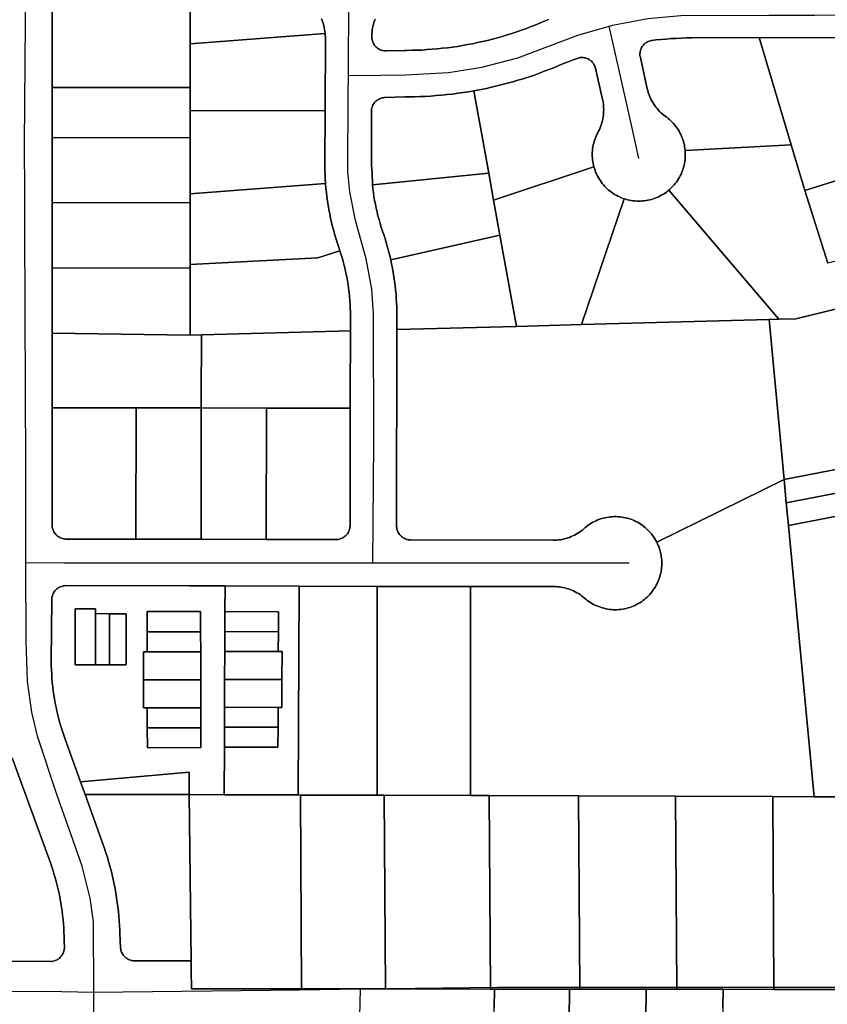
# Model space of a CAD drawing. Header units: feet. Extents: x -20058473 to 1466342, y -20424011 to 753407.
# Tile 12 of 58: x 1456602 to 1457470, y 713831 to 714889. Entities that reach past the tile are written whole.
import ezdxf

# ---------------------------------------------------------------- set-up
doc = ezdxf.new("R2010")
doc.units = ezdxf.units.FT
doc.header["$MEASUREMENT"] = 0
doc.layers.add('Parcels_exported', color=7, linetype='Continuous')
doc.layers.add('RoadCenterlines_ft_export', color=7, linetype='Continuous')

msp = doc.modelspace()

# ---------------------------------------------------------------- linework, layer by layer
at = {"layer": 'Parcels_exported'}
for points in [[(1456637, 715111), (1456637, 714815.9), (1456637, 714762.1), (1456637, 714692.1), (1456637, 714622.1), (1456637, 714552.1), (1456637, 714472.1), (1456637, 714346.1), (1456637, 714345), (1456637.1, 714343.9), (1456637.3, 714342.8), (1456637.6, 714341.7), (1456638, 714340.7), (1456638.4, 714339.7), (1456638.9, 714338.7), (1456639.5, 714337.8), (1456640.1, 714336.9), (1456640.8, 714336.1), (1456641.6, 714335.3), (1456642.4, 714334.5), (1456643.3, 714333.9), (1456644.2, 714333.3), (1456645.1, 714332.7), (1456646.1, 714332.3), (1456647.1, 714331.9), (1456648.2, 714331.6), (1456649.3, 714331.3), (1456650.3, 714331.2), (1456651.4, 714331.1), (1456652, 714331.1), (1456727, 714331), (1456797, 714330.9), (1456867, 714330.7), (1456942, 714330.6), (1456943, 714330.6), (1456944.1, 714330.7), (1456945.2, 714330.9), (1456946.3, 714331.2), (1456947.3, 714331.6), (1456948.3, 714332), (1456949.3, 714332.5), (1456950.2, 714333.1), (1456951.1, 714333.7), (1456952, 714334.4), (1456952.8, 714335.2), (1456953.5, 714336), (1456954.2, 714336.8), (1456954.8, 714337.8), (1456955.3, 714338.7), (1456955.8, 714339.7), (1456956.2, 714340.7), (1456956.5, 714341.8), (1456956.7, 714342.8), (1456956.9, 714343.9), (1456957, 714345), (1456957, 714345.6), (1456957.2, 714471.6), (1456957.2, 714484.7), (1456957.3, 714554.7), (1456957.3, 714570.4), (1456957.3, 714574.6), (1456957.2, 714578.9), (1456957, 714583.1), (1456956.7, 714587.4), (1456956.4, 714591.6), (1456955.9, 714595.8), (1456955.4, 714600), (1456954.8, 714604.2), (1456954.1, 714608.4), (1456953.4, 714612.6), (1456952.6, 714616.7), (1456951.6, 714620.9), (1456950.7, 714625), (1456949.6, 714629.1), (1456948.5, 714633.2), (1456947.2, 714637.3), (1456946.1, 714640.7), (1456945, 714644.1), (1456943.5, 714648.5), (1456942.1, 714653), (1456940.7, 714657.5), (1456939.5, 714662), (1456938.3, 714666.5), (1456937.2, 714671.1), (1456936.1, 714675.7), (1456935.2, 714680.3), (1456934.3, 714684.9), (1456933.5, 714689.5), (1456932.8, 714694.1), (1456932.2, 714698.8), (1456931.6, 714703.4), (1456931.1, 714708.1), (1456930.7, 714712.8), (1456930.4, 714717.5), (1456930.2, 714722.2), (1456930, 714726.9), (1456929.9, 714731.6), (1456929.9, 714733.6), (1456930.2, 714791.2), (1456930.5, 714870.3), (1456930.4, 714871.9), (1456930.3, 714873.9), (1456930.3, 714874.4), (1456930, 714876.4), (1456929.7, 714878.4), (1456929.3, 714880.4), (1456928.9, 714882.3), (1456928.3, 714884.2), (1456927.7, 714886.1), (1456927, 714888), (1456926.3, 714889.9)], [(1456926.3, 714889.9), (1456927, 714888), (1456927.7, 714886.1), (1456928.3, 714884.2), (1456928.9, 714882.3), (1456929.3, 714880.4), (1456929.7, 714878.4), (1456930, 714876.4), (1456930.3, 714874.4), (1456930.3, 714873.9), (1456785.2, 714863), (1456785.2, 714945.6)], [(1456983.8, 714889.5), (1456983.1, 714887.7), (1456982.5, 714885.8), (1456982, 714883.8), (1456981.5, 714881.9), (1456981.1, 714879.9), (1456980.8, 714877.9), (1456980.6, 714876), (1456980.4, 714874), (1456980.4, 714872), (1456980.4, 714870), (1456980.4, 714869.4), (1456980.5, 714868.3), (1456980.7, 714867.2), (1456981, 714866.2), (1456981.3, 714865.1), (1456981.7, 714864.1), (1456982.2, 714863.2), (1456982.8, 714862.2), (1456983.4, 714861.3), (1456984.1, 714860.5), (1456984.8, 714859.7), (1456985.6, 714858.9), (1456986.5, 714858.2), (1456987.4, 714857.6), (1456988.4, 714857.1), (1456989.3, 714856.6), (1456990.4, 714856.2), (1456991.4, 714855.9), (1456992.5, 714855.6), (1456993.6, 714855.5), (1456994.7, 714855.4), (1456995.7, 714855.4), (1457015.7, 714855.9), (1457017.8, 714855.9), (1457023.3, 714856), (1457028.7, 714856.1), (1457034.2, 714856.3), (1457039.7, 714856.7), (1457045.1, 714857.1), (1457050.6, 714857.5), (1457056, 714858.1), (1457061.5, 714858.7), (1457066.9, 714859.4), (1457072.3, 714860.2), (1457077.7, 714861.1), (1457083.1, 714862.1), (1457088.5, 714863.1), (1457093.9, 714864.2), (1457099.2, 714865.4), (1457104.6, 714866.6), (1457109.9, 714868), (1457115.2, 714869.4), (1457120.4, 714870.9), (1457125.7, 714872.5), (1457130.9, 714874.1), (1457136.1, 714875.9), (1457141.3, 714877.7), (1457146.4, 714879.5), (1457151.5, 714881.5), (1457156.6, 714883.5), (1457161.7, 714885.6), (1457164.9, 714887), (1457170.3, 714889.2)], [(1457170.3, 714889.2), (1457164.9, 714887), (1457161.7, 714885.6), (1457156.6, 714883.5), (1457151.5, 714881.5), (1457146.4, 714879.5), (1457141.3, 714877.7), (1457136.1, 714875.9), (1457130.9, 714874.1), (1457125.7, 714872.5), (1457120.4, 714870.9), (1457115.2, 714869.4), (1457109.9, 714868), (1457104.6, 714866.6), (1457099.2, 714865.4), (1457093.9, 714864.2), (1457088.5, 714863.1), (1457083.1, 714862.1), (1457077.7, 714861.1), (1457072.3, 714860.2), (1457066.9, 714859.4), (1457061.5, 714858.7), (1457056, 714858.1), (1457050.6, 714857.5), (1457045.1, 714857.1), (1457039.7, 714856.7), (1457034.2, 714856.3), (1457028.7, 714856.1), (1457023.3, 714856), (1457017.8, 714855.9), (1457015.7, 714855.9), (1456995.7, 714855.4), (1456994.7, 714855.4), (1456993.6, 714855.5), (1456992.5, 714855.6), (1456991.4, 714855.9), (1456990.4, 714856.2), (1456989.3, 714856.6), (1456988.4, 714857.1), (1456987.4, 714857.6), (1456986.5, 714858.2), (1456985.6, 714858.9), (1456984.8, 714859.7), (1456984.1, 714860.5), (1456983.4, 714861.3), (1456982.8, 714862.2), (1456982.2, 714863.2), (1456981.7, 714864.1), (1456981.3, 714865.1), (1456981, 714866.2), (1456980.7, 714867.2), (1456980.5, 714868.3), (1456980.4, 714869.4), (1456980.4, 714870), (1456980.4, 714872), (1456980.4, 714874), (1456980.6, 714876), (1456980.8, 714877.9), (1456981.1, 714879.9), (1456981.5, 714881.9), (1456982, 714883.8), (1456982.5, 714885.8), (1456983.1, 714887.7), (1456983.8, 714889.5)], [(1457577, 714869.4), (1457396.3, 714869.8), (1457323.8, 714869.3), (1457318.4, 714869.2), (1457312.9, 714869.1), (1457307.4, 714868.8), (1457302, 714868.5), (1457296.5, 714868.1), (1457291, 714867.7), (1457285.6, 714867.1), (1457281.6, 714866.6), (1457280.5, 714866.5), (1457279.4, 714866.2), (1457278.4, 714865.9), (1457277.4, 714865.5), (1457276.4, 714865), (1457275.4, 714864.5), (1457274.5, 714863.9), (1457273.7, 714863.2), (1457272.9, 714862.4), (1457272.1, 714861.6), (1457271.4, 714860.8), (1457270.8, 714859.9), (1457270.2, 714859), (1457269.7, 714858), (1457269.3, 714857), (1457269, 714855.9), (1457268.7, 714854.9), (1457268.5, 714853.8), (1457268.4, 714852.7), (1457268.4, 714851.6), (1457268.4, 714850.5), (1457268.5, 714849.4), (1457268.8, 714848.4), (1457276.2, 714814.7), (1457276.7, 714812.8), (1457277.3, 714810.8), (1457277.9, 714808.9), (1457278.6, 714807.1), (1457279.4, 714805.2), (1457280.2, 714803.4), (1457281.1, 714801.6), (1457282.1, 714799.9), (1457283.2, 714798.2), (1457284.3, 714796.6), (1457285.5, 714794.9), (1457286.8, 714793.4), (1457288.1, 714791.9), (1457289.4, 714790.4), (1457290.9, 714789), (1457292.4, 714787.7), (1457293.9, 714786.4), (1457295.5, 714785.2), (1457295.6, 714785.1), (1457297.1, 714784), (1457298.7, 714782.8), (1457300.2, 714781.5), (1457301.7, 714780.1), (1457303.1, 714778.7), (1457304.5, 714777.3), (1457305.8, 714775.7), (1457307, 714774.2), (1457308.2, 714772.5), (1457309.3, 714770.9), (1457310.4, 714769.2), (1457311.3, 714767.4), (1457312.2, 714765.6), (1457313, 714763.8), (1457313.8, 714762), (1457314.5, 714760.1), (1457315.1, 714758.2), (1457315.6, 714756.2), (1457316.1, 714754.3), (1457316.4, 714752.3), (1457316.7, 714750.4), (1457316.9, 714748.4), (1457317.1, 714746.5), (1457317.1, 714744.5), (1457317.1, 714742.5), (1457317, 714740.5), (1457316.8, 714738.5), (1457316.6, 714736.5), (1457316.2, 714734.5), (1457315.8, 714732.6), (1457315.3, 714730.6), (1457314.7, 714728.7), (1457314.1, 714726.8), (1457313.4, 714725), (1457312.6, 714723.1), (1457311.7, 714721.3), (1457310.7, 714719.6), (1457309.7, 714717.8), (1457308.6, 714716.2), (1457307.5, 714714.5), (1457306.3, 714712.9), (1457305, 714711.4), (1457303.7, 714709.9), (1457302.3, 714708.5), (1457300.8, 714707.1), (1457299.3, 714705.8), (1457298.5, 714705.1), (1457296.9, 714703.8), (1457295.3, 714702.7), (1457293.6, 714701.6), (1457291.9, 714700.6), (1457290.1, 714699.6), (1457288.3, 714698.7), (1457286.5, 714697.9), (1457284.6, 714697.2), (1457282.7, 714696.5), (1457280.8, 714695.9), (1457278.9, 714695.4), (1457276.9, 714695), (1457275, 714694.6), (1457273, 714694.4), (1457271, 714694.2), (1457269, 714694.1), (1457267, 714694), (1457265, 714694.1), (1457263, 714694.2), (1457261, 714694.4), (1457259, 714694.7), (1457257.1, 714695), (1457255.1, 714695.5), (1457253.2, 714696), (1457251.3, 714696.6), (1457250.2, 714697), (1457248.4, 714697.7), (1457246.5, 714698.5), (1457244.7, 714699.3), (1457243, 714700.3), (1457241.2, 714701.3), (1457239.5, 714702.3), (1457237.9, 714703.5), (1457236.3, 714704.7), (1457234.7, 714705.9), (1457233.2, 714707.3), (1457231.8, 714708.6), (1457230.4, 714710.1), (1457229.1, 714711.6), (1457227.8, 714713.1), (1457226.6, 714714.7), (1457225.5, 714716.4), (1457224.4, 714718.1), (1457223.4, 714719.8), (1457222.5, 714721.6), (1457221.6, 714723.4), (1457220.8, 714725.2), (1457220.1, 714727.1), (1457219.5, 714729), (1457218.9, 714730.9), (1457218.5, 714732.5), (1457218.1, 714734.5), (1457217.7, 714736.5), (1457217.4, 714738.4), (1457217.3, 714740.4), (1457217.2, 714742.4), (1457217.1, 714744.4), (1457217.2, 714746.4), (1457217.3, 714748.4), (1457217.5, 714750.4), (1457217.8, 714752.4), (1457218.2, 714754.4), (1457218.7, 714756.3), (1457219.2, 714758.2), (1457219.8, 714760.1), (1457220.5, 714762), (1457221.2, 714763.9), (1457222.1, 714765.7), (1457223, 714767.5), (1457223.9, 714769.2), (1457224.8, 714771), (1457225.6, 714772.8), (1457226.4, 714774.7), (1457227, 714776.6), (1457227.6, 714778.5), (1457228.1, 714780.4), (1457228.5, 714782.4), (1457228.9, 714784.4), (1457229.1, 714786.4), (1457229.3, 714788.3), (1457229.4, 714790.3), (1457229.5, 714792.3), (1457229.4, 714794.3), (1457229.3, 714796.3), (1457229.1, 714798.3), (1457228.8, 714800.3), (1457228.4, 714802.3), (1457228.3, 714803.1), (1457220.7, 714836.7), (1457220.4, 714837.8), (1457220, 714838.8), (1457219.6, 714839.8), (1457219, 714840.8), (1457218.5, 714841.7), (1457217.8, 714842.6), (1457217.1, 714843.4), (1457216.3, 714844.2), (1457215.5, 714844.9), (1457214.6, 714845.5), (1457213.7, 714846.1), (1457212.7, 714846.7), (1457211.7, 714847.1), (1457210.7, 714847.5), (1457209.7, 714847.8), (1457208.6, 714848), (1457207.5, 714848.1), (1457206.4, 714848.2), (1457205.3, 714848.2), (1457204.2, 714848.1), (1457203.1, 714847.9), (1457202.1, 714847.7), (1457201, 714847.3), (1457196.5, 714845.7), (1457191.3, 714843.7), (1457186.2, 714841.7), (1457181.2, 714839.6), (1457175.8, 714837.3), (1457170.4, 714835.2), (1457164.9, 714833.1), (1457159.5, 714831.1), (1457154, 714829.1), (1457148.4, 714827.3), (1457142.9, 714825.5), (1457137.3, 714823.8), (1457131.7, 714822.1), (1457126.1, 714820.6), (1457120.5, 714819.1), (1457114.8, 714817.7), (1457109.1, 714816.4), (1457103.4, 714815.1), (1457097.7, 714813.9), (1457092, 714812.8), (1457090.1, 714812.5), (1457084.3, 714811.5), (1457078.6, 714810.6), (1457072.8, 714809.8), (1457067, 714809), (1457061.2, 714808.4), (1457055.4, 714807.8), (1457049.6, 714807.3), (1457043.8, 714806.8), (1457038, 714806.5), (1457032.1, 714806.2), (1457026.3, 714806), (1457020.5, 714805.9), (1457015.8, 714805.9), (1456994.8, 714805.2), (1456993.7, 714805.2), (1456992.7, 714805.1), (1456991.6, 714804.9), (1456990.5, 714804.6), (1456989.5, 714804.3), (1456988.5, 714803.8), (1456987.5, 714803.3), (1456986.6, 714802.8), (1456985.7, 714802.1), (1456984.8, 714801.4), (1456984.1, 714800.7), (1456983.3, 714799.8), (1456982.7, 714799), (1456982, 714798.1), (1456981.5, 714797.1), (1456981, 714796.1), (1456980.7, 714795.1), (1456980.3, 714794), (1456980.1, 714793), (1456979.9, 714791.9), (1456979.9, 714790.8), (1456979.9, 714790.2), (1456979.9, 714733.9), (1456980, 714732.8), (1456980.4, 714728.5), (1456980.7, 714724.3), (1456980.9, 714720.1), (1456981, 714715.8), (1456981.1, 714711.6), (1456981.5, 714707.4), (1456982.1, 714703.1), (1456982.7, 714699), (1456983.4, 714694.8), (1456984.2, 714690.6), (1456985, 714686.4), (1456986, 714682.3), (1456987, 714678.2), (1456988.1, 714674.1), (1456989.3, 714670), (1456990.5, 714666), (1456991.8, 714661.9), (1456992.3, 714660.7), (1456993.1, 714658.2), (1456994.6, 714653.7), (1456995.9, 714649.2), (1456997.2, 714644.7), (1456998.4, 714640.2), (1456999.6, 714635.7), (1457000.7, 714631.1), (1457001.6, 714626.5), (1457002.6, 714621.9), (1457003.4, 714617.3), (1457004.1, 714612.7), (1457004.8, 714608), (1457005.4, 714603.4), (1457005.9, 714598.7), (1457006.4, 714594.1), (1457006.7, 714589.4), (1457007, 714584.7), (1457007.2, 714580), (1457007.3, 714575.3), (1457007.3, 714570.5), (1457007.3, 714556), (1457007, 714345.2), (1457007, 714344.1), (1457007.1, 714343), (1457007.3, 714342), (1457007.6, 714340.9), (1457008, 714339.9), (1457008.4, 714338.8), (1457008.9, 714337.9), (1457009.4, 714336.9), (1457010.1, 714336), (1457010.8, 714335.2), (1457011.5, 714334.4), (1457012.4, 714333.7), (1457013.2, 714333), (1457014.1, 714332.4), (1457015.1, 714331.9), (1457016.1, 714331.4), (1457017.1, 714331), (1457018.1, 714330.7), (1457019.2, 714330.4), (1457020.3, 714330.3), (1457021.4, 714330.2), (1457021.9, 714330.2), (1457175.1, 714329.8), (1457177.1, 714329.8), (1457179.1, 714329.9), (1457181.1, 714330.1), (1457183, 714330.4), (1457185, 714330.7), (1457187, 714331.2), (1457188.9, 714331.7), (1457190.8, 714332.3), (1457192.7, 714332.9), (1457194.5, 714333.7), (1457196.4, 714334.5), (1457198.2, 714335.4), (1457199.9, 714336.3), (1457201.6, 714337.3), (1457203.3, 714338.4), (1457205, 714339.6), (1457206.5, 714340.8), (1457208.1, 714342.1), (1457209.6, 714343.4), (1457211.1, 714344.7), (1457212.7, 714345.9), (1457214.4, 714347), (1457216.1, 714348.1), (1457217.8, 714349.1), (1457219.6, 714350), (1457221.4, 714350.8), (1457223.3, 714351.6), (1457225.1, 714352.3), (1457227, 714353), (1457228.9, 714353.5), (1457230.9, 714354), (1457232.8, 714354.4), (1457234.8, 714354.7), (1457236.8, 714354.9), (1457238.8, 714355.1), (1457240.8, 714355.2), (1457242.8, 714355.2), (1457244.8, 714355.1), (1457246.8, 714354.9), (1457248.8, 714354.7), (1457250.7, 714354.4), (1457252.7, 714354), (1457254.6, 714353.5), (1457256.6, 714353), (1457258.5, 714352.3), (1457260.3, 714351.6), (1457262.2, 714350.9), (1457264, 714350), (1457265.8, 714349.1), (1457267.5, 714348.1), (1457269.2, 714347), (1457270.9, 714345.9), (1457272.5, 714344.7), (1457274, 714343.5), (1457275.5, 714342.1), (1457277, 714340.8), (1457278.4, 714339.3), (1457279.7, 714337.8), (1457281, 714336.3), (1457282.2, 714334.7), (1457283.3, 714333.1), (1457284.4, 714331.4), (1457285.4, 714329.7), (1457286.4, 714327.9), (1457286.5, 714327.7), (1457287.4, 714325.9), (1457288.1, 714324), (1457288.9, 714322.2), (1457289.5, 714320.3), (1457290.1, 714318.3), (1457290.6, 714316.4), (1457291, 714314.4), (1457291.3, 714312.5), (1457291.5, 714310.5), (1457291.7, 714308.5), (1457291.8, 714306.5), (1457291.8, 714304.5), (1457291.8, 714302.5), (1457291.6, 714300.5), (1457291.4, 714298.5), (1457291.1, 714296.5), (1457290.7, 714294.6), (1457290.2, 714292.6), (1457289.7, 714290.7), (1457289.1, 714288.8), (1457288.4, 714286.9), (1457287.6, 714285.1), (1457286.8, 714283.3), (1457285.8, 714281.5), (1457284.9, 714279.7), (1457283.8, 714278), (1457282.7, 714276.4), (1457281.5, 714274.8), (1457280.3, 714273.2), (1457279, 714271.7), (1457277.6, 714270.2), (1457276.2, 714268.8), (1457274.7, 714267.5), (1457273.1, 714266.2), (1457271.6, 714265), (1457269.9, 714263.8), (1457268.3, 714262.7), (1457266.5, 714261.7), (1457264.8, 714260.8), (1457263, 714259.9), (1457261.2, 714259.1), (1457259.3, 714258.3), (1457257.4, 714257.7), (1457255.5, 714257.1), (1457253.6, 714256.6), (1457251.6, 714256.2), (1457249.6, 714255.8), (1457247.7, 714255.5), (1457245.7, 714255.3), (1457243.7, 714255.2), (1457241.7, 714255.2), (1457239.7, 714255.2), (1457237.7, 714255.4), (1457235.7, 714255.6), (1457233.7, 714255.9), (1457231.7, 714256.2), (1457229.8, 714256.7), (1457227.9, 714257.2), (1457226, 714257.8), (1457224.1, 714258.5), (1457222.2, 714259.2), (1457220.4, 714260), (1457218.6, 714260.9), (1457216.8, 714261.9), (1457215.1, 714262.9), (1457213.5, 714264), (1457211.8, 714265.2), (1457210.3, 714266.4), (1457208.7, 714267.7), (1457207.2, 714269), (1457205.6, 714270.2), (1457204, 714271.4), (1457202.3, 714272.5), (1457200.6, 714273.5), (1457198.9, 714274.4), (1457197.1, 714275.3), (1457195.3, 714276.1), (1457193.4, 714276.9), (1457191.5, 714277.6), (1457189.6, 714278.1), (1457187.7, 714278.7), (1457185.7, 714279.1), (1457183.7, 714279.4), (1457181.8, 714279.7), (1457179.8, 714279.9), (1457177.8, 714280), (1457175.8, 714280.1), (1457086.2, 714280), (1456986.2, 714280.3), (1456902.2, 714280.5), (1456822.7, 714280.7), (1456784.4, 714280.8), (1456651.8, 714281.1), (1456651.2, 714281.1), (1456650.1, 714281), (1456649, 714280.9), (1456648, 714280.6), (1456646.9, 714280.3), (1456645.9, 714279.9), (1456644.9, 714279.5), (1456643.9, 714278.9), (1456643, 714278.4), (1456642.1, 714277.7), (1456641.3, 714277), (1456640.6, 714276.2), (1456639.8, 714275.3), (1456639.2, 714274.5), (1456638.6, 714273.5), (1456638.1, 714272.6), (1456637.7, 714271.6), (1456637.3, 714270.5), (1456637, 714269.5), (1456636.8, 714268.4), (1456636.7, 714267.3), (1456636.6, 714266.2), (1456636, 714200), (1456636, 714199.3), (1456636.1, 714194.8), (1456636.3, 714190.3), (1456636.5, 714185.9), (1456636.8, 714181.4), (1456637.2, 714177), (1456637.6, 714172.5), (1456638.2, 714168.1), (1456638.8, 714163.7), (1456639.5, 714159.3), (1456640.3, 714154.9), (1456641.2, 714150.5), (1456642.1, 714146.1), (1456643.1, 714141.8), (1456644.2, 714137.5), (1456645.4, 714133.2), (1456646.6, 714128.9), (1456648, 714124.6), (1456649.4, 714120.4), (1456650.9, 714116.2), (1456667.4, 714070.4), (1456672.3, 714056.8), (1456691.5, 714003.6), (1456693.2, 713998.9), (1456694.8, 713994.2), (1456696.3, 713989.4), (1456697.7, 713984.7), (1456699, 713979.9), (1456700.3, 713975.1), (1456701.5, 713970.3), (1456702.6, 713965.4), (1456703.6, 713960.5), (1456704.6, 713955.7), (1456705.5, 713950.8), (1456706.3, 713945.9), (1456707, 713940.9), (1456707.6, 713936), (1456708.2, 713931.1), (1456708.7, 713926.1), (1456709.1, 713921.2), (1456709.4, 713916.2), (1456709.6, 713911.2), (1456709.8, 713906.3), (1456709.9, 713901.3), (1456709.9, 713899.6), (1456710.5, 713892.2), (1456710.6, 713891.7), (1456710.7, 713890.6), (1456710.9, 713889.5), (1456711.2, 713888.5), (1456711.6, 713887.5), (1456712.1, 713886.5), (1456712.6, 713885.5), (1456713.2, 713884.6), (1456713.8, 713883.7), (1456714.6, 713882.9), (1456715.3, 713882.1), (1456716.2, 713881.4), (1456717.1, 713880.8), (1456718, 713880.2), (1456719, 713879.7), (1456720, 713879.2), (1456721, 713878.9), (1456722, 713878.6), (1456723.1, 713878.4), (1456724.2, 713878.2), (1456725.3, 713878.2), (1456726.4, 713878.2), (1456786.3, 713878.1), (1456786.4, 713868.1), (1456786.7, 713848.1), (1456824.9, 713848.1), (1456905, 713848), (1456995, 713847.9), (1457107.7, 713847.8), (1457112.1, 713847.8), (1457111.9, 713827.4)], [(1457481.2, 714578.7), (1457435.7, 714567.6), (1457417.7, 714567.2), (1457299.3, 714705.8), (1457300.8, 714707.1), (1457302.3, 714708.5), (1457303.7, 714709.9), (1457305, 714711.4), (1457306.3, 714712.9), (1457307.5, 714714.5), (1457308.6, 714716.2), (1457309.7, 714717.8), (1457310.7, 714719.6), (1457311.7, 714721.3), (1457312.6, 714723.1), (1457313.4, 714725), (1457314.1, 714726.8), (1457314.7, 714728.7), (1457315.3, 714730.6), (1457315.8, 714732.6), (1457316.2, 714734.5), (1457316.6, 714736.5), (1457316.8, 714738.5), (1457317, 714740.5), (1457317.1, 714742.5), (1457317.1, 714744.5), (1457317.1, 714746.5), (1457316.9, 714748.4), (1457430.9, 714754.4), (1457430.9, 714754.4), (1457445.5, 714705.4), (1457470.1, 714627.2)], [(1456422.7, 713878.1), (1456635.5, 713877.4), (1456636, 713877.4), (1456637.1, 713877.5), (1456638.2, 713877.7), (1456639.3, 713878), (1456640.3, 713878.3), (1456641.3, 713878.8), (1456642.3, 713879.2), (1456643.2, 713879.8), (1456644.1, 713880.4), (1456645, 713881.1), (1456645.8, 713881.9), (1456646.5, 713882.7), (1456647.2, 713883.5), (1456647.8, 713884.4), (1456648.3, 713885.4), (1456648.8, 713886.4), (1456649.2, 713887.4), (1456649.5, 713888.4), (1456649.8, 713889.5), (1456650, 713890.6), (1456650.1, 713891.7), (1456650.1, 713892.8), (1456649.9, 713899.4), (1456649.9, 713900.1), (1456649.8, 713904.6), (1456649.7, 713909), (1456649.5, 713913.5), (1456649.2, 713917.9), (1456648.8, 713922.4), (1456648.3, 713926.8), (1456647.8, 713931.3), (1456647.1, 713935.7), (1456646.4, 713940.1), (1456645.6, 713944.5), (1456644.8, 713948.9), (1456643.8, 713953.2), (1456642.8, 713957.6), (1456641.7, 713961.9), (1456640.6, 713966.2), (1456639.3, 713970.5), (1456638, 713974.7), (1456636.6, 713979), (1456635.1, 713983.2), (1456594.2, 714096.3)], [(1456594.2, 714096.3), (1456635.1, 713983.2), (1456636.6, 713979), (1456638, 713974.7), (1456639.3, 713970.5), (1456640.6, 713966.2), (1456641.7, 713961.9), (1456642.8, 713957.6), (1456643.8, 713953.2), (1456644.8, 713948.9), (1456645.6, 713944.5), (1456646.4, 713940.1), (1456647.1, 713935.7), (1456647.8, 713931.3), (1456648.3, 713926.8), (1456648.8, 713922.4), (1456649.2, 713917.9), (1456649.5, 713913.5), (1456649.7, 713909), (1456649.8, 713904.6), (1456649.9, 713900.1), (1456649.9, 713899.4), (1456650.1, 713892.8), (1456650.1, 713891.7), (1456650, 713890.6), (1456649.8, 713889.5), (1456649.5, 713888.4), (1456649.2, 713887.4), (1456648.8, 713886.4), (1456648.3, 713885.4), (1456647.8, 713884.4), (1456647.2, 713883.5), (1456646.5, 713882.7), (1456645.8, 713881.9), (1456645, 713881.1), (1456644.1, 713880.4), (1456643.2, 713879.8), (1456642.3, 713879.2), (1456641.3, 713878.8), (1456640.3, 713878.3), (1456639.3, 713878), (1456638.2, 713877.7), (1456637.1, 713877.5), (1456636, 713877.4), (1456635.5, 713877.4), (1456422.7, 713878.1)], [(1457357.5, 713827.5), (1457357.7, 713847.5), (1457412.3, 713847.4), (1457501.4, 713847.3)]]:
    msp.add_lwpolyline(points, dxfattribs=at)
for points in [[(1456785.3, 715108.8), (1456785.2, 714945.6), (1456785.2, 714863), (1456785.2, 714816.2), (1456637, 714815.9), (1456637, 715111), (1456785.3, 715108.8)], [(1456785.2, 714863), (1456930.3, 714873.9), (1456930.4, 714871.9), (1456930.5, 714870.3), (1456930.2, 714791.2), (1456785.2, 714791), (1456785.2, 714816.2), (1456785.2, 714863)], [(1457430.9, 714754.4), (1457316.9, 714748.4), (1457316.7, 714750.4), (1457316.4, 714752.3), (1457316.1, 714754.3), (1457315.6, 714756.2), (1457315.1, 714758.2), (1457314.5, 714760.1), (1457313.8, 714762), (1457313, 714763.8), (1457312.2, 714765.6), (1457311.3, 714767.4), (1457310.4, 714769.2), (1457309.3, 714770.9), (1457308.2, 714772.5), (1457307, 714774.2), (1457305.8, 714775.7), (1457304.5, 714777.3), (1457303.1, 714778.7), (1457301.7, 714780.1), (1457300.2, 714781.5), (1457298.7, 714782.8), (1457297.1, 714784), (1457295.6, 714785.1), (1457295.5, 714785.2), (1457293.9, 714786.4), (1457292.4, 714787.7), (1457290.9, 714789), (1457289.4, 714790.4), (1457288.1, 714791.9), (1457286.8, 714793.4), (1457285.5, 714794.9), (1457284.3, 714796.6), (1457283.2, 714798.2), (1457282.1, 714799.9), (1457281.1, 714801.6), (1457280.2, 714803.4), (1457279.4, 714805.2), (1457278.6, 714807.1), (1457277.9, 714808.9), (1457277.3, 714810.8), (1457276.7, 714812.8), (1457276.2, 714814.7), (1457268.8, 714848.4), (1457268.5, 714849.4), (1457268.4, 714850.5), (1457268.4, 714851.6), (1457268.4, 714852.7), (1457268.5, 714853.8), (1457268.7, 714854.9), (1457269, 714855.9), (1457269.3, 714857), (1457269.7, 714858), (1457270.2, 714859), (1457270.8, 714859.9), (1457271.4, 714860.8), (1457272.1, 714861.6), (1457272.9, 714862.4), (1457273.7, 714863.2), (1457274.5, 714863.9), (1457275.4, 714864.5), (1457276.4, 714865), (1457277.4, 714865.5), (1457278.4, 714865.9), (1457279.4, 714866.2), (1457280.5, 714866.5), (1457281.6, 714866.6), (1457285.6, 714867.1), (1457291, 714867.7), (1457296.5, 714868.1), (1457302, 714868.5), (1457307.4, 714868.8), (1457312.9, 714869.1), (1457318.4, 714869.2), (1457323.8, 714869.3), (1457396.3, 714869.8), (1457430.9, 714754.4)], [(1457627.5, 714869.2), (1457640.8, 714826.6), (1457647.7, 714804.3), (1457658.1, 714772.1), (1457577.6, 714746.9), (1457445.5, 714705.4), (1457430.9, 714754.4), (1457396.3, 714869.8), (1457577, 714869.4), (1457627.5, 714869.2)], [(1457090.1, 714812.5), (1457092, 714812.8), (1457097.7, 714813.9), (1457103.4, 714815.1), (1457109.1, 714816.4), (1457114.8, 714817.7), (1457120.5, 714819.1), (1457126.1, 714820.6), (1457131.7, 714822.1), (1457137.3, 714823.8), (1457142.9, 714825.5), (1457148.4, 714827.3), (1457154, 714829.1), (1457159.5, 714831.1), (1457164.9, 714833.1), (1457170.4, 714835.2), (1457175.8, 714837.3), (1457181.2, 714839.6), (1457186.2, 714841.7), (1457191.3, 714843.7), (1457196.5, 714845.7), (1457201, 714847.3), (1457202.1, 714847.7), (1457203.1, 714847.9), (1457204.2, 714848.1), (1457205.3, 714848.2), (1457206.4, 714848.2), (1457207.5, 714848.1), (1457208.6, 714848), (1457209.7, 714847.8), (1457210.7, 714847.5), (1457211.7, 714847.1), (1457212.7, 714846.7), (1457213.7, 714846.1), (1457214.6, 714845.5), (1457215.5, 714844.9), (1457216.3, 714844.2), (1457217.1, 714843.4), (1457217.8, 714842.6), (1457218.5, 714841.7), (1457219, 714840.8), (1457219.6, 714839.8), (1457220, 714838.8), (1457220.4, 714837.8), (1457220.7, 714836.7), (1457228.3, 714803.1), (1457228.4, 714802.3), (1457228.8, 714800.3), (1457229.1, 714798.3), (1457229.3, 714796.3), (1457229.4, 714794.3), (1457229.5, 714792.3), (1457229.4, 714790.3), (1457229.3, 714788.3), (1457229.1, 714786.4), (1457228.9, 714784.4), (1457228.5, 714782.4), (1457228.1, 714780.4), (1457227.6, 714778.5), (1457227, 714776.6), (1457226.4, 714774.7), (1457225.6, 714772.8), (1457224.8, 714771), (1457223.9, 714769.2), (1457223, 714767.5), (1457222.1, 714765.7), (1457221.2, 714763.9), (1457220.5, 714762), (1457219.8, 714760.1), (1457219.2, 714758.2), (1457218.7, 714756.3), (1457218.2, 714754.4), (1457217.8, 714752.4), (1457217.5, 714750.4), (1457217.3, 714748.4), (1457217.2, 714746.4), (1457217.1, 714744.4), (1457217.2, 714742.4), (1457217.3, 714740.4), (1457217.4, 714738.4), (1457217.7, 714736.5), (1457218.1, 714734.5), (1457218.5, 714732.5), (1457218.9, 714730.9), (1457111.2, 714695), (1457105.9, 714724.2), (1457090.1, 714812.5)], [(1456637, 714815.9), (1456785.2, 714816.2), (1456785.2, 714791), (1456785.2, 714762.4), (1456637, 714762.1), (1456637, 714815.9)], [(1457105.9, 714724.2), (1456981.1, 714711.6), (1456981, 714715.8), (1456980.9, 714720.1), (1456980.7, 714724.3), (1456980.4, 714728.5), (1456980, 714732.8), (1456979.9, 714733.9), (1456979.9, 714790.2), (1456979.9, 714790.8), (1456979.9, 714791.9), (1456980.1, 714793), (1456980.3, 714794), (1456980.7, 714795.1), (1456981, 714796.1), (1456981.5, 714797.1), (1456982, 714798.1), (1456982.7, 714799), (1456983.3, 714799.8), (1456984.1, 714800.7), (1456984.8, 714801.4), (1456985.7, 714802.1), (1456986.6, 714802.8), (1456987.5, 714803.3), (1456988.5, 714803.8), (1456989.5, 714804.3), (1456990.5, 714804.6), (1456991.6, 714804.9), (1456992.7, 714805.1), (1456993.7, 714805.2), (1456994.8, 714805.2), (1457015.8, 714805.9), (1457020.5, 714805.9), (1457026.3, 714806), (1457032.1, 714806.2), (1457038, 714806.5), (1457043.8, 714806.8), (1457049.6, 714807.3), (1457055.4, 714807.8), (1457061.2, 714808.4), (1457067, 714809), (1457072.8, 714809.8), (1457078.6, 714810.6), (1457084.3, 714811.5), (1457090.1, 714812.5), (1457105.9, 714724.2)], [(1456785.2, 714791), (1456930.2, 714791.2), (1456929.9, 714733.6), (1456929.9, 714731.6), (1456930, 714726.9), (1456930.2, 714722.2), (1456930.4, 714717.5), (1456930.7, 714712.8), (1456785.2, 714701.9), (1456785.2, 714762.4), (1456785.2, 714791)], [(1457658.1, 714772.1), (1457687.8, 714680), (1457578, 714653.4), (1457470.1, 714627.2), (1457445.5, 714705.4), (1457577.6, 714746.9), (1457658.1, 714772.1)], [(1456637, 714762.1), (1456785.2, 714762.4), (1456785.2, 714701.9), (1456785.2, 714692.4), (1456637, 714692.1), (1456637, 714762.1)], [(1457218.9, 714730.9), (1457219.5, 714729), (1457220.1, 714727.1), (1457220.8, 714725.2), (1457221.6, 714723.4), (1457222.5, 714721.6), (1457223.4, 714719.8), (1457224.4, 714718.1), (1457225.5, 714716.4), (1457226.6, 714714.7), (1457227.8, 714713.1), (1457229.1, 714711.6), (1457230.4, 714710.1), (1457231.8, 714708.6), (1457233.2, 714707.3), (1457234.7, 714705.9), (1457236.3, 714704.7), (1457237.9, 714703.5), (1457239.5, 714702.3), (1457241.2, 714701.3), (1457243, 714700.3), (1457244.7, 714699.3), (1457246.5, 714698.5), (1457248.4, 714697.7), (1457250.2, 714697), (1457251.3, 714696.6), (1457205.7, 714561.5), (1457135.6, 714559.5), (1457118, 714657.4), (1457111.2, 714695), (1457218.9, 714730.9)], [(1456981.1, 714711.6), (1457105.9, 714724.2), (1457111.2, 714695), (1457118, 714657.4), (1457000.7, 714631.1), (1456999.6, 714635.7), (1456998.4, 714640.2), (1456997.2, 714644.7), (1456995.9, 714649.2), (1456994.6, 714653.7), (1456993.1, 714658.2), (1456992.3, 714660.7), (1456991.8, 714661.9), (1456990.5, 714666), (1456989.3, 714670), (1456988.1, 714674.1), (1456987, 714678.2), (1456986, 714682.3), (1456985, 714686.4), (1456984.2, 714690.6), (1456983.4, 714694.8), (1456982.7, 714699), (1456982.1, 714703.1), (1456981.5, 714707.4), (1456981.1, 714711.6)], [(1456785.2, 714701.9), (1456930.7, 714712.8), (1456931.1, 714708.1), (1456931.6, 714703.4), (1456932.2, 714698.8), (1456932.8, 714694.1), (1456933.5, 714689.5), (1456934.3, 714684.9), (1456935.2, 714680.3), (1456936.1, 714675.7), (1456937.2, 714671.1), (1456938.3, 714666.5), (1456939.5, 714662), (1456940.7, 714657.5), (1456942.1, 714653), (1456943.5, 714648.5), (1456945, 714644.1), (1456946.1, 714640.7), (1456922.4, 714633.1), (1456785.2, 714625.9), (1456785.2, 714692.4), (1456785.2, 714701.9)], [(1457251.3, 714696.6), (1457253.2, 714696), (1457255.1, 714695.5), (1457257.1, 714695), (1457259, 714694.7), (1457261, 714694.4), (1457263, 714694.2), (1457265, 714694.1), (1457267, 714694), (1457269, 714694.1), (1457271, 714694.2), (1457273, 714694.4), (1457275, 714694.6), (1457276.9, 714695), (1457278.9, 714695.4), (1457280.8, 714695.9), (1457282.7, 714696.5), (1457284.6, 714697.2), (1457286.5, 714697.9), (1457288.3, 714698.7), (1457290.1, 714699.6), (1457291.9, 714700.6), (1457293.6, 714701.6), (1457295.3, 714702.7), (1457296.9, 714703.8), (1457298.5, 714705.1), (1457299.3, 714705.8), (1457417.7, 714567.2), (1457407, 714567), (1457205.7, 714561.5), (1457251.3, 714696.6)], [(1456637, 714692.1), (1456785.2, 714692.4), (1456785.2, 714625.9), (1456785.2, 714622.4), (1456637, 714622.1), (1456637, 714692.1)], [(1457000.7, 714631.1), (1457118, 714657.4), (1457135.6, 714559.5), (1457007.3, 714556), (1457007.3, 714570.5), (1457007.3, 714575.3), (1457007.2, 714580), (1457007, 714584.7), (1457006.7, 714589.4), (1457006.4, 714594.1), (1457005.9, 714598.7), (1457005.4, 714603.4), (1457004.8, 714608), (1457004.1, 714612.7), (1457003.4, 714617.3), (1457002.6, 714621.9), (1457001.6, 714626.5), (1457000.7, 714631.1)], [(1456785.2, 714625.9), (1456922.4, 714633.1), (1456946.1, 714640.7), (1456947.2, 714637.3), (1456948.5, 714633.2), (1456949.6, 714629.1), (1456950.7, 714625), (1456951.6, 714620.9), (1456952.6, 714616.7), (1456953.4, 714612.6), (1456954.1, 714608.4), (1456954.8, 714604.2), (1456955.4, 714600), (1456955.9, 714595.8), (1456956.4, 714591.6), (1456956.7, 714587.4), (1456957, 714583.1), (1456957.2, 714578.9), (1456957.3, 714574.6), (1456957.3, 714570.4), (1456957.3, 714554.7), (1456797.3, 714550.3), (1456785.1, 714549.9), (1456785.2, 714622.4), (1456785.2, 714625.9)], [(1456637, 714622.1), (1456785.2, 714622.4), (1456785.1, 714549.9), (1456637, 714552.1), (1456637, 714622.1)], [(1457417.7, 714567.2), (1457435.7, 714567.6), (1457481.2, 714578.7), (1457491.1, 714474.5), (1457497.2, 714409.3), (1457423.3, 714395), (1457407, 714567), (1457417.7, 714567.2)], [(1457205.7, 714561.5), (1457407, 714567), (1457423.3, 714395), (1457286.4, 714327.9), (1457285.4, 714329.7), (1457284.4, 714331.4), (1457283.3, 714333.1), (1457282.2, 714334.7), (1457281, 714336.3), (1457279.7, 714337.8), (1457278.4, 714339.3), (1457277, 714340.8), (1457275.5, 714342.1), (1457274, 714343.5), (1457272.5, 714344.7), (1457270.9, 714345.9), (1457269.2, 714347), (1457267.5, 714348.1), (1457265.8, 714349.1), (1457264, 714350), (1457262.2, 714350.9), (1457260.3, 714351.6), (1457258.5, 714352.3), (1457256.6, 714353), (1457254.6, 714353.5), (1457252.7, 714354), (1457250.7, 714354.4), (1457248.8, 714354.7), (1457246.8, 714354.9), (1457244.8, 714355.1), (1457242.8, 714355.2), (1457240.8, 714355.2), (1457238.8, 714355.1), (1457236.8, 714354.9), (1457234.8, 714354.7), (1457232.8, 714354.4), (1457230.9, 714354), (1457228.9, 714353.5), (1457227, 714353), (1457225.1, 714352.3), (1457223.3, 714351.6), (1457221.4, 714350.8), (1457219.6, 714350), (1457217.8, 714349.1), (1457216.1, 714348.1), (1457214.4, 714347), (1457212.7, 714345.9), (1457211.1, 714344.7), (1457209.6, 714343.4), (1457208.1, 714342.1), (1457206.5, 714340.8), (1457205, 714339.6), (1457203.3, 714338.4), (1457201.6, 714337.3), (1457199.9, 714336.3), (1457198.2, 714335.4), (1457196.4, 714334.5), (1457194.5, 714333.7), (1457192.7, 714332.9), (1457190.8, 714332.3), (1457188.9, 714331.7), (1457187, 714331.2), (1457185, 714330.7), (1457183, 714330.4), (1457181.1, 714330.1), (1457179.1, 714329.9), (1457177.1, 714329.8), (1457175.1, 714329.8), (1457021.9, 714330.2), (1457021.4, 714330.2), (1457020.3, 714330.3), (1457019.2, 714330.4), (1457018.1, 714330.7), (1457017.1, 714331), (1457016.1, 714331.4), (1457015.1, 714331.9), (1457014.1, 714332.4), (1457013.2, 714333), (1457012.4, 714333.7), (1457011.5, 714334.4), (1457010.8, 714335.2), (1457010.1, 714336), (1457009.4, 714336.9), (1457008.9, 714337.9), (1457008.4, 714338.8), (1457008, 714339.9), (1457007.6, 714340.9), (1457007.3, 714342), (1457007.1, 714343), (1457007, 714344.1), (1457007, 714345.2), (1457007.3, 714556), (1457135.6, 714559.5), (1457205.7, 714561.5)], [(1456785.1, 714549.9), (1456797.3, 714550.3), (1456797.2, 714481.8), (1456797.2, 714471.9), (1456727.2, 714472), (1456637, 714472.1), (1456637, 714552.1), (1456785.1, 714549.9)], [(1456797.3, 714550.3), (1456957.3, 714554.7), (1456957.2, 714484.7), (1456957.2, 714471.6), (1456867.2, 714471.7), (1456797.2, 714471.9), (1456797.2, 714481.8), (1456797.3, 714550.3)], [(1456637, 714472.1), (1456727.2, 714472), (1456727, 714331), (1456652, 714331.1), (1456651.4, 714331.1), (1456650.3, 714331.2), (1456649.3, 714331.3), (1456648.2, 714331.6), (1456647.1, 714331.9), (1456646.1, 714332.3), (1456645.1, 714332.7), (1456644.2, 714333.3), (1456643.3, 714333.9), (1456642.4, 714334.5), (1456641.6, 714335.3), (1456640.8, 714336.1), (1456640.1, 714336.9), (1456639.5, 714337.8), (1456638.9, 714338.7), (1456638.4, 714339.7), (1456638, 714340.7), (1456637.6, 714341.7), (1456637.3, 714342.8), (1456637.1, 714343.9), (1456637, 714345), (1456637, 714346.1), (1456637, 714472.1)], [(1456727.2, 714472), (1456797.2, 714471.9), (1456797, 714330.9), (1456727, 714331), (1456727.2, 714472)], [(1456797.2, 714471.9), (1456867.2, 714471.7), (1456867, 714330.7), (1456797, 714330.9), (1456797.2, 714471.9)], [(1456867.2, 714471.7), (1456957.2, 714471.6), (1456957, 714345.6), (1456957, 714345), (1456956.9, 714343.9), (1456956.7, 714342.8), (1456956.5, 714341.8), (1456956.2, 714340.7), (1456955.8, 714339.7), (1456955.3, 714338.7), (1456954.8, 714337.8), (1456954.2, 714336.8), (1456953.5, 714336), (1456952.8, 714335.2), (1456952, 714334.4), (1456951.1, 714333.7), (1456950.2, 714333.1), (1456949.3, 714332.5), (1456948.3, 714332), (1456947.3, 714331.6), (1456946.3, 714331.2), (1456945.2, 714330.9), (1456944.1, 714330.7), (1456943, 714330.6), (1456942, 714330.6), (1456867, 714330.7), (1456867.2, 714471.7)], [(1457497.2, 714409.3), (1457499.6, 714384.3), (1457425.6, 714370), (1457423.3, 714395), (1457497.2, 714409.3)], [(1457423.3, 714395), (1457425.6, 714370), (1457427.9, 714345.7), (1457455.4, 714054.3), (1457411, 714054.5), (1457306.7, 714054.8), (1457202.4, 714055.2), (1457106.4, 714055.5), (1457086.2, 714055.6), (1457086.2, 714280), (1457175.8, 714280.1), (1457177.8, 714280), (1457179.8, 714279.9), (1457181.8, 714279.7), (1457183.7, 714279.4), (1457185.7, 714279.1), (1457187.7, 714278.7), (1457189.6, 714278.1), (1457191.5, 714277.6), (1457193.4, 714276.9), (1457195.3, 714276.1), (1457197.1, 714275.3), (1457198.9, 714274.4), (1457200.6, 714273.5), (1457202.3, 714272.5), (1457204, 714271.4), (1457205.6, 714270.2), (1457207.2, 714269), (1457208.7, 714267.7), (1457210.3, 714266.4), (1457211.8, 714265.2), (1457213.5, 714264), (1457215.1, 714262.9), (1457216.8, 714261.9), (1457218.6, 714260.9), (1457220.4, 714260), (1457222.2, 714259.2), (1457224.1, 714258.5), (1457226, 714257.8), (1457227.9, 714257.2), (1457229.8, 714256.7), (1457231.7, 714256.2), (1457233.7, 714255.9), (1457235.7, 714255.6), (1457237.7, 714255.4), (1457239.7, 714255.2), (1457241.7, 714255.2), (1457243.7, 714255.2), (1457245.7, 714255.3), (1457247.7, 714255.5), (1457249.6, 714255.8), (1457251.6, 714256.2), (1457253.6, 714256.6), (1457255.5, 714257.1), (1457257.4, 714257.7), (1457259.3, 714258.3), (1457261.2, 714259.1), (1457263, 714259.9), (1457264.8, 714260.8), (1457266.5, 714261.7), (1457268.3, 714262.7), (1457269.9, 714263.8), (1457271.6, 714265), (1457273.1, 714266.2), (1457274.7, 714267.5), (1457276.2, 714268.8), (1457277.6, 714270.2), (1457279, 714271.7), (1457280.3, 714273.2), (1457281.5, 714274.8), (1457282.7, 714276.4), (1457283.8, 714278), (1457284.9, 714279.7), (1457285.8, 714281.5), (1457286.8, 714283.3), (1457287.6, 714285.1), (1457288.4, 714286.9), (1457289.1, 714288.8), (1457289.7, 714290.7), (1457290.2, 714292.6), (1457290.7, 714294.6), (1457291.1, 714296.5), (1457291.4, 714298.5), (1457291.6, 714300.5), (1457291.8, 714302.5), (1457291.8, 714304.5), (1457291.8, 714306.5), (1457291.7, 714308.5), (1457291.5, 714310.5), (1457291.3, 714312.5), (1457291, 714314.4), (1457290.6, 714316.4), (1457290.1, 714318.3), (1457289.5, 714320.3), (1457288.9, 714322.2), (1457288.1, 714324), (1457287.4, 714325.9), (1457286.5, 714327.7), (1457286.4, 714327.9), (1457423.3, 714395)], [(1457499.6, 714384.3), (1457501.9, 714360), (1457427.9, 714345.7), (1457425.6, 714370), (1457499.6, 714384.3)], [(1457427.9, 714345.7), (1457501.9, 714360), (1457514.7, 714224.6), (1457523.3, 714133.1), (1457530.8, 714054.1), (1457500.1, 714054.2), (1457455.4, 714054.3), (1457427.9, 714345.7)], [(1456822.7, 714280.7), (1456822.6, 714253.2), (1456822.5, 714231.7), (1456822.4, 714210.3), (1456822.3, 714180.4), (1456822.2, 714150.5), (1456822.1, 714129), (1456822, 714107.6), (1456821.8, 714056.5), (1456784.3, 714056.7), (1456784.1, 714080.8), (1456667.4, 714070.4), (1456650.9, 714116.2), (1456649.4, 714120.4), (1456648, 714124.6), (1456646.6, 714128.9), (1456645.4, 714133.2), (1456644.2, 714137.5), (1456643.1, 714141.8), (1456642.1, 714146.1), (1456641.2, 714150.5), (1456640.3, 714154.9), (1456639.5, 714159.3), (1456638.8, 714163.7), (1456638.2, 714168.1), (1456637.6, 714172.5), (1456637.2, 714177), (1456636.8, 714181.4), (1456636.5, 714185.9), (1456636.3, 714190.3), (1456636.1, 714194.8), (1456636, 714199.3), (1456636, 714200), (1456636.6, 714266.2), (1456636.7, 714267.3), (1456636.8, 714268.4), (1456637, 714269.5), (1456637.3, 714270.5), (1456637.7, 714271.6), (1456638.1, 714272.6), (1456638.6, 714273.5), (1456639.2, 714274.5), (1456639.8, 714275.3), (1456640.6, 714276.2), (1456641.3, 714277), (1456642.1, 714277.7), (1456643, 714278.4), (1456643.9, 714278.9), (1456644.9, 714279.5), (1456645.9, 714279.9), (1456646.9, 714280.3), (1456648, 714280.6), (1456649, 714280.9), (1456650.1, 714281), (1456651.2, 714281.1), (1456651.8, 714281.1), (1456784.4, 714280.8), (1456822.7, 714280.7)], [(1456822.7, 714280.7), (1456902.2, 714280.5), (1456901.3, 714056.3), (1456821.8, 714056.5), (1456822, 714107.6), (1456879.5, 714107.4), (1456879.6, 714128.9), (1456879.7, 714150.3), (1456883.7, 714150.3), (1456883.8, 714180.2), (1456883.9, 714210.2), (1456879.9, 714210.2), (1456880, 714231.6), (1456880.1, 714253), (1456822.6, 714253.2), (1456822.7, 714280.7)], [(1456902.2, 714280.5), (1456986.2, 714280.3), (1456986.2, 714056), (1456903.7, 714056.2), (1456901.3, 714056.3), (1456902.2, 714280.5)], [(1456986.2, 714280.3), (1457086.2, 714280), (1457086.2, 714055.6), (1456993.7, 714055.9), (1456986.2, 714056), (1456986.2, 714280.3)], [(1456683.6, 714251), (1456683.6, 714256), (1456661.8, 714256.1), (1456661.7, 714196.1), (1456683.5, 714196), (1456698.5, 714195.9), (1456716.5, 714195.9), (1456716.6, 714250.9), (1456698.6, 714250.9), (1456683.6, 714251)], [(1456683.6, 714251), (1456683.5, 714196), (1456661.7, 714196.1), (1456661.8, 714256.1), (1456683.6, 714256), (1456683.6, 714251)], [(1456683.6, 714251), (1456698.6, 714250.9), (1456698.5, 714195.9), (1456683.5, 714196), (1456683.6, 714251)], [(1456698.6, 714250.9), (1456716.6, 714250.9), (1456716.5, 714195.9), (1456698.5, 714195.9), (1456698.6, 714250.9)], [(1456739, 714231.3), (1456739.1, 714209.9), (1456735.1, 714209.9), (1456735.1, 714179.8), (1456735.2, 714149.8), (1456739.2, 714149.8), (1456739.2, 714128.4), (1456739.3, 714107), (1456796.8, 714107.1), (1456796.7, 714128.5), (1456796.7, 714149.9), (1456796.6, 714179.9), (1456796.6, 714210), (1456796.5, 714231.4), (1456796.5, 714253.2), (1456739, 714253.1), (1456739, 714231.3)], [(1456796.5, 714231.4), (1456739, 714231.3), (1456739, 714253.1), (1456796.5, 714253.2), (1456796.5, 714231.4)], [(1456822.6, 714253.2), (1456880.1, 714253), (1456880, 714231.6), (1456822.5, 714231.7), (1456822.6, 714253.2)], [(1456796.5, 714231.4), (1456796.6, 714210), (1456739.1, 714209.9), (1456739, 714231.3), (1456796.5, 714231.4)], [(1456880, 714231.6), (1456879.9, 714210.2), (1456822.4, 714210.3), (1456822.5, 714231.7), (1456880, 714231.6)], [(1456739.1, 714209.9), (1456796.6, 714210), (1456796.6, 714179.9), (1456735.1, 714179.8), (1456735.1, 714209.9), (1456739.1, 714209.9)], [(1456879.9, 714210.2), (1456883.9, 714210.2), (1456883.8, 714180.2), (1456822.3, 714180.4), (1456822.4, 714210.3), (1456879.9, 714210.2)], [(1456735.1, 714179.8), (1456796.6, 714179.9), (1456796.7, 714149.9), (1456739.2, 714149.8), (1456735.2, 714149.8), (1456735.1, 714179.8)], [(1456822.3, 714180.4), (1456883.8, 714180.2), (1456883.7, 714150.3), (1456879.7, 714150.3), (1456822.2, 714150.5), (1456822.3, 714180.4)], [(1456739.2, 714149.8), (1456796.7, 714149.9), (1456796.7, 714128.5), (1456739.2, 714128.4), (1456739.2, 714149.8)], [(1456879.7, 714150.3), (1456879.6, 714128.9), (1456822.1, 714129), (1456822.2, 714150.5), (1456879.7, 714150.3)], [(1456739.2, 714128.4), (1456796.7, 714128.5), (1456796.8, 714107.1), (1456739.3, 714107), (1456739.2, 714128.4)], [(1456822.1, 714129), (1456879.6, 714128.9), (1456879.5, 714107.4), (1456822, 714107.6), (1456822.1, 714129)], [(1456667.4, 714070.4), (1456784.1, 714080.8), (1456784.3, 714056.7), (1456672.3, 714056.8), (1456667.4, 714070.4)], [(1456672.3, 714056.8), (1456784.3, 714056.7), (1456786.3, 713878.1), (1456726.4, 713878.2), (1456725.3, 713878.2), (1456724.2, 713878.2), (1456723.1, 713878.4), (1456722, 713878.6), (1456721, 713878.9), (1456720, 713879.2), (1456719, 713879.7), (1456718, 713880.2), (1456717.1, 713880.8), (1456716.2, 713881.4), (1456715.3, 713882.1), (1456714.6, 713882.9), (1456713.8, 713883.7), (1456713.2, 713884.6), (1456712.6, 713885.5), (1456712.1, 713886.5), (1456711.6, 713887.5), (1456711.2, 713888.5), (1456710.9, 713889.5), (1456710.7, 713890.6), (1456710.6, 713891.7), (1456710.5, 713892.2), (1456709.9, 713899.6), (1456709.9, 713901.3), (1456709.8, 713906.3), (1456709.6, 713911.2), (1456709.4, 713916.2), (1456709.1, 713921.2), (1456708.7, 713926.1), (1456708.2, 713931.1), (1456707.6, 713936), (1456707, 713940.9), (1456706.3, 713945.9), (1456705.5, 713950.8), (1456704.6, 713955.7), (1456703.6, 713960.5), (1456702.6, 713965.4), (1456701.5, 713970.3), (1456700.3, 713975.1), (1456699, 713979.9), (1456697.7, 713984.7), (1456696.3, 713989.4), (1456694.8, 713994.2), (1456693.2, 713998.9), (1456691.5, 714003.6), (1456672.3, 714056.8)], [(1456784.3, 714056.7), (1456821.8, 714056.5), (1456901.3, 714056.3), (1456903.7, 714056.2), (1456905, 713848), (1456824.9, 713848.1), (1456786.7, 713848.1), (1456786.4, 713868.1), (1456786.3, 713878.1), (1456784.3, 714056.7)], [(1456903.7, 714056.2), (1456986.2, 714056), (1456993.7, 714055.9), (1456995, 713847.9), (1456905, 713848), (1456903.7, 714056.2)], [(1456993.7, 714055.9), (1457086.2, 714055.6), (1457106.4, 714055.5), (1457107.7, 713847.8), (1456995, 713847.9), (1456993.7, 714055.9)], [(1457106.4, 714055.5), (1457202.4, 714055.2), (1457203.7, 713847.7), (1457192.7, 713847.7), (1457112.1, 713847.8), (1457107.7, 713847.8), (1457106.4, 714055.5)], [(1457202.4, 714055.2), (1457306.7, 714054.8), (1457308, 713847.5), (1457275.2, 713847.6), (1457203.7, 713847.7), (1457202.4, 714055.2)], [(1457306.7, 714054.8), (1457411, 714054.5), (1457412.3, 713847.4), (1457357.7, 713847.5), (1457308, 713847.5), (1457306.7, 714054.8)], [(1457411, 714054.5), (1457455.4, 714054.3), (1457500.1, 714054.2), (1457501.4, 713847.3), (1457412.3, 713847.4), (1457411, 714054.5)], [(1457112.1, 713847.8), (1457192.7, 713847.7), (1457189.7, 713583.7), (1457109.1, 713583.8), (1457109.4, 713614.5), (1457110.2, 713679.5), (1457110.9, 713744.5), (1457111.8, 713817.2), (1457111.9, 713827.4), (1457112.1, 713847.8)], [(1457192.7, 713847.7), (1457203.7, 713847.7), (1457275.2, 713847.6), (1457272.2, 713583.6), (1457189.7, 713583.7), (1457192.7, 713847.7)], [(1457275.2, 713847.6), (1457308, 713847.5), (1457357.7, 713847.5), (1457357.5, 713827.5), (1457357.4, 713817.5), (1457354.7, 713583.5), (1457272.2, 713583.6), (1457275.2, 713847.6)]]:
    msp.add_lwpolyline(points, close=True, dxfattribs=at)
at = {"layer": 'RoadCenterlines_ft_export'}
for p, q in [((1456955.2, 714828.8), (1456955.6, 714936.9)), ((1456981.6, 714305.7), (1457256.8, 714305.6))]:
    msp.add_line(p, q, dxfattribs=at)
for points in [[(1456608.9, 714305.8), (1456608.7, 714384.9), (1456608.6, 714424), (1456608.3, 714476.3), (1456608.3, 714492.5), (1456607.9, 714573.9), (1456607.6, 714671.1), (1456607.7, 714700.4), (1456607.4, 714755.5), (1456608.4, 714886.2), (1456608.3, 714915.6), (1456607.6, 714984.2), (1456607.6, 715003.8), (1456608, 715043), (1456608.1, 715095.1), (1456608.4, 715130.8), (1456606.1, 715375.7), (1456605.6, 715448.8), (1456608.2, 715478.7), (1456614.2, 715504.9), (1456624, 715530), (1456635.3, 715550.7)], [(1457235.2, 714882), (1457238.9, 714883.1), (1457276.9, 714890.1), (1457312.4, 714893.3), (1457407, 714893.7), (1457455.7, 714893.7), (1457535.5, 714894.9), (1457569.3, 714895.2), (1457621.6, 714895.7)], [(1456955.2, 714828.8), (1456990.1, 714829.2), (1457016.4, 714829.5), (1457062.6, 714832.3), (1457098.6, 714838), (1457137.1, 714848), (1457201.7, 714872.1), (1457235.2, 714882)], [(1457267.2, 714739.8), (1457260.5, 714771.1), (1457245.6, 714836), (1457235.2, 714882)], [(1456981.6, 714305.7), (1456982.7, 714434.7), (1456982.2, 714572.9), (1456980.5, 714599.4), (1456974.4, 714632.1), (1456962.8, 714673.2), (1456956.8, 714704), (1456954.6, 714725.6), (1456955.1, 714808.8), (1456955.2, 714828.8)], [(1456608.9, 714305.8), (1456649.6, 714305.6), (1456938.4, 714305.7), (1456981.6, 714305.7)], [(1456681.7, 713844.5), (1456681.6, 713920), (1456678, 713945.4), (1456669.3, 713979.7), (1456657.5, 714013.5), (1456644.3, 714050.6), (1456642.2, 714056.8), (1456621.3, 714119.3), (1456615.2, 714145.3), (1456610.6, 714178.2), (1456609.2, 714221.2), (1456608.9, 714305.8)], [(1456681.7, 713844.5), (1456902.8, 713847.1), (1456968.3, 713847.9)], [(1456964.2, 713386.8), (1456963.6, 713520.4), (1456963.7, 713658.3), (1456965.9, 713743.6), (1456967.6, 713818.7), (1456968.3, 713847.9)], [(1456968.3, 713847.9), (1457115.4, 713849.7), (1457409.6, 713849.7), (1457513.8, 713850)], [(1456114.8, 713846), (1456161.1, 713845.4), (1456200.1, 713844.8), (1456245.6, 713844.8), (1456297.6, 713844.9), (1456408.7, 713844.4), (1456451.1, 713844.1), (1456630.1, 713845.4), (1456681.7, 713844.5)], [(1456678.9, 713541.9), (1456679.1, 713558), (1456681, 713692.3), (1456681.7, 713844.5)]]:
    msp.add_lwpolyline(points, dxfattribs=at)

doc.saveas('drawing.dxf')
